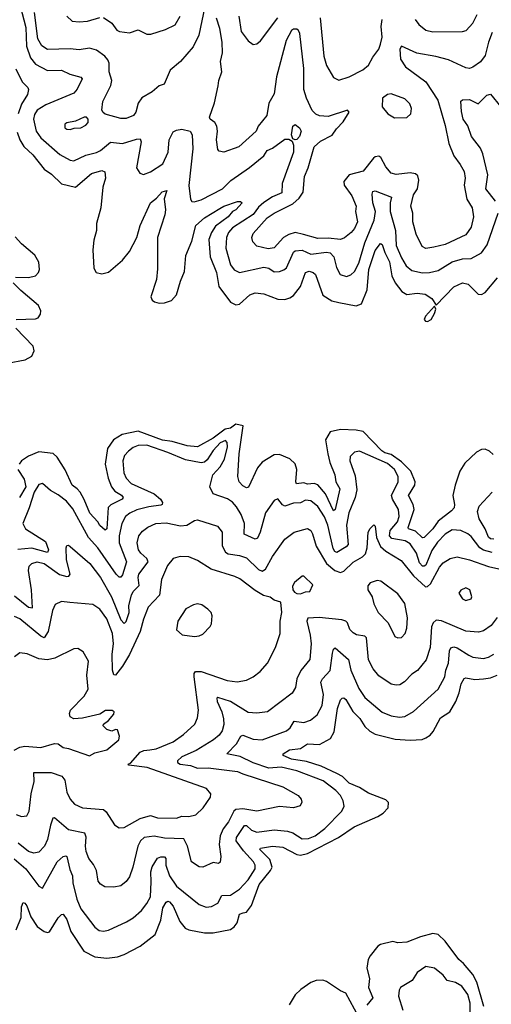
# Model space of a CAD drawing. Extents: x 1954678 to 2060275, y 904822 to 1016299.
# Tile 251 of 256: x 1975875 to 1978581, y 1002958 to 1008605. Entities that reach past the tile are written whole.
import ezdxf

# ---------------------------------------------------------------- set-up
doc = ezdxf.new("R2010")
doc.units = 0

msp = doc.modelspace()

# ---------------------------------------------------------------- linework, layer by layer
at = {"layer": '0CON20XD'}
for points in [[(1976945, 1008716.7), (1976902, 1008515), (1976870.3, 1008449.7), (1976796.5, 1008365), (1976738.1, 1008315), (1976704.2, 1008235.8), (1976674.3, 1008225.7), (1976635, 1008190.8), (1976575, 1008157.5), (1976555, 1008126), (1976540.4, 1008075), (1976526.7, 1008055), (1976485, 1008037.3), (1976455, 1008037.5), (1976365, 1008062.5), (1976352.7, 1008072.7), (1976346.2, 1008085), (1976352.5, 1008135), (1976397.1, 1008227.1), (1976402.7, 1008255), (1976388.8, 1008305), (1976388.2, 1008355), (1976380.5, 1008375), (1976363.3, 1008395), (1976315, 1008430.5), (1976275, 1008440.9), (1976215, 1008431.8), (1976165, 1008436.9), (1976035, 1008433.1), (1976001.8, 1008455), (1975979.6, 1008495), (1975959.3, 1008645)], [(1975877.1, 1008685), (1975910.3, 1008560.3), (1975913.7, 1008453.7), (1975937.4, 1008385), (1975965, 1008350), (1976035, 1008314.1), (1976115, 1008315.8), (1976161.8, 1008291.8), (1976226.2, 1008275), (1976232.9, 1008265), (1976205, 1008205.7), (1976185, 1008183.1), (1976025, 1008116.7), (1975974.7, 1008085), (1975959.6, 1008060.4), (1975953.1, 1008035), (1975968.8, 1007965), (1975996.5, 1007926.5), (1976105, 1007831.1), (1976165, 1007798.2), (1976185, 1007795.5), (1976255, 1007828.6), (1976315, 1007842.1), (1976338.2, 1007855), (1976395, 1007902.8), (1976465, 1007894.7), (1976545, 1007919.6), (1976565, 1007920.6), (1976571.2, 1007905), (1976545.6, 1007755.6), (1976564.3, 1007724.3), (1976585, 1007716.2), (1976625, 1007732.5), (1976695, 1007778.2), (1976726.2, 1007845), (1976732.8, 1007915), (1976755, 1007961.2), (1976775, 1007971.9), (1976805, 1007976.8), (1976852.7, 1007965), (1976863.4, 1007945), (1976867.7, 1007865), (1976844.6, 1007654.6), (1976854.5, 1007574.5), (1976862.4, 1007562.4), (1976875, 1007559.4), (1976915, 1007571.2), (1977037.8, 1007635), (1977086.9, 1007683.1), (1977192.8, 1007757.2), (1977275.2, 1007824.8), (1977294.8, 1007855.2), (1977325, 1007868.5), (1977395, 1007919.1), (1977418.6, 1007918.6), (1977437.1, 1007907.1), (1977445.4, 1007885.4), (1977446.5, 1007845), (1977380, 1007665), (1977378.4, 1007611.6), (1977325, 1007588.8), (1977275, 1007557), (1977245, 1007528.8), (1977215, 1007487.4), (1977095, 1007410.8), (1977071.8, 1007385), (1977061.1, 1007355), (1977058.2, 1007295), (1977085, 1007199.4), (1977105, 1007170.5), (1977135, 1007154.5), (1977275, 1007185.3), (1977305, 1007179.6), (1977335, 1007159.3), (1977365, 1007160), (1977390.7, 1007169.3), (1977405, 1007182), (1977445, 1007271.4), (1977455, 1007280), (1977495, 1007282), (1977545, 1007260.2), (1977635, 1007271.1), (1977655, 1007267.1), (1977677.5, 1007245), (1977692.9, 1007182.9), (1977713.1, 1007143.1), (1977748.7, 1007131.3), (1977775, 1007140.6), (1977795, 1007161.4), (1977821, 1007209), (1977855.7, 1007324.3), (1977907.5, 1007455), (1977916.2, 1007505), (1977900.4, 1007555), (1977897.8, 1007605), (1977901.3, 1007618.7), (1977915, 1007622.9), (1978007.8, 1007587.8), (1977999.7, 1007555), (1978000.4, 1007505), (1978031.2, 1007395), (1978035, 1007310), (1978065, 1007238.9), (1978092.7, 1007192.7), (1978125, 1007166.9), (1978185, 1007152.4), (1978225, 1007154.1), (1978275, 1007166.9), (1978355, 1007216.2), (1978415, 1007232.5), (1978465, 1007236), (1978525, 1007267.5), (1978556.5, 1007313.5), (1978619.2, 1007495)], [(1978143.3, 1008605), (1978165, 1008576.9), (1978205, 1008545.5), (1978245, 1008534.5), (1978415, 1008536.7), (1978437, 1008543), (1978475, 1008584.2), (1978498.9, 1008635)], [(1976144.4, 1008625), (1976175, 1008596.9), (1976215, 1008592.1), (1976263.9, 1008596.1), (1976335, 1008616.5)], [(1976355, 1008616.5), (1976403.9, 1008583.9), (1976432.5, 1008545), (1976446.5, 1008536.5), (1976505, 1008528.9), (1976555, 1008545.6), (1976605, 1008521.9), (1976628, 1008522), (1976711.1, 1008548.9), (1976766.2, 1008575), (1976795.4, 1008624.6)], [(1977014.1, 1008225), (1977016.9, 1008255), (1977034.2, 1008305), (1977027.3, 1008365), (1977038.1, 1008415), (1977036.2, 1008476.2), (1977022, 1008555), (1977003.9, 1008613.9)], [(1977131.3, 1008625), (1977145, 1008536.2), (1977185, 1008484), (1977215, 1008462.5), (1977235, 1008466), (1977256.2, 1008483.8), (1977355, 1008614.5)], [(1977599.5, 1008615), (1977619.6, 1008395), (1977635, 1008341.2), (1977675, 1008273.8), (1977705, 1008258.8), (1977765, 1008277.5), (1977842.7, 1008317.3), (1977875, 1008343.3), (1977900.2, 1008389.8), (1977934.4, 1008435), (1977945.4, 1008465), (1977953.9, 1008505), (1977948.2, 1008565), (1977953.7, 1008606.3)], [(1978585, 1008531.1), (1978563.4, 1008476.6), (1978545, 1008398.6), (1978517.8, 1008362.2), (1978475, 1008331.5), (1978455, 1008325.5), (1978435, 1008328.5), (1978334.7, 1008374.7), (1978263.1, 1008393.1), (1978152.7, 1008412.7), (1978065, 1008452.5), (1978054.7, 1008435.3), (1978058.7, 1008378.7), (1978087.7, 1008335), (1978205, 1008249.2), (1978273.9, 1008143.9), (1978315, 1007998.8), (1978336.1, 1007895), (1978364.7, 1007824.7), (1978402.7, 1007775), (1978423.9, 1007735), (1978430, 1007695), (1978424.2, 1007655), (1978440, 1007575), (1978470.4, 1007525), (1978478.5, 1007475), (1978464.6, 1007415), (1978435, 1007370), (1978315, 1007315.3), (1978250.4, 1007299.6), (1978205, 1007292.5), (1978184.7, 1007304.7), (1978149.2, 1007375), (1978129.6, 1007445), (1978129.6, 1007495), (1978119.3, 1007535), (1978135, 1007600.8), (1978156.5, 1007635), (1978164.7, 1007685), (1978158.8, 1007708.8), (1978145, 1007720.4), (1978115.8, 1007725.8), (1978035, 1007716.4), (1978006, 1007725), (1977975, 1007761.1), (1977946.2, 1007815), (1977935, 1007821.1), (1977915, 1007818.8), (1977905, 1007810.4), (1977845, 1007736.4), (1977765.7, 1007714.2), (1977734.2, 1007675.8), (1977736.1, 1007655), (1977780.4, 1007595), (1977805.9, 1007535), (1977801.8, 1007505), (1977812.5, 1007445), (1977795, 1007407.1), (1977775.6, 1007385), (1977737.3, 1007352.7), (1977715, 1007344), (1977645, 1007351.4), (1977585, 1007349.2), (1977502.3, 1007372.3), (1977455, 1007383.3), (1977417.9, 1007372.1), (1977388.5, 1007355), (1977335, 1007295.5), (1977300.4, 1007289.6), (1977235, 1007305.6), (1977211.4, 1007331.4), (1977206.5, 1007355), (1977215, 1007379.4), (1977295, 1007467.4), (1977335, 1007495.3), (1977442.2, 1007547.8), (1977478.9, 1007581.1), (1977501.4, 1007615), (1977508.2, 1007705), (1977529, 1007755), (1977564.6, 1007875), (1977601.2, 1007908.8), (1977668.3, 1007941.7), (1977691.9, 1007978.1), (1977730.7, 1008019.3), (1977765.4, 1008075), (1977755, 1008085.4), (1977645, 1008050), (1977595, 1008052.4), (1977573.4, 1008063.4), (1977553.4, 1008083.4), (1977519.3, 1008155), (1977505.3, 1008205), (1977505.7, 1008325), (1977481.9, 1008525), (1977475, 1008543.3), (1977465, 1008551.2), (1977445, 1008550), (1977435, 1008542.5), (1977403.8, 1008485), (1977347.9, 1008277.9), (1977335, 1008180), (1977305, 1008126.7), (1977292.2, 1008055), (1977242.5, 1007995), (1977232, 1007965), (1977132.5, 1007875), (1977045, 1007844.5), (1977020, 1007850), (1977010.8, 1007860.8), (1977004.3, 1007915), (1977009.4, 1007965), (1977005.6, 1007995), (1976994.7, 1008014.7), (1976967.5, 1008035), (1976964, 1008045), (1976991.8, 1008128.2), (1977014.1, 1008225)], [(1975853.1, 1008323.1), (1975888.3, 1008248.3), (1975922.2, 1008215), (1975925.5, 1008204.5), (1975919.4, 1008175), (1975885, 1008120.6), (1975865, 1008064.3)], [(1978025, 1008042), (1978095, 1008044), (1978118, 1008065), (1978122, 1008095), (1978112.1, 1008122.1), (1978085, 1008150), (1978005, 1008180), (1977984.3, 1008175.7), (1977955.9, 1008154.1), (1977954.2, 1008105), (1977986.7, 1008065), (1978025, 1008042)], [(1978604.7, 1007564.7), (1978549.7, 1007635), (1978561.2, 1007715), (1978532.4, 1007835), (1978518, 1007868), (1978467.3, 1007935), (1978445.2, 1007995.2), (1978419.6, 1008035), (1978408.5, 1008078.5), (1978405, 1008136.7), (1978415.7, 1008144.3), (1978455, 1008146.5), (1978505, 1008121.9), (1978555, 1008172), (1978575, 1008178), (1978635, 1008104.4)], [(1976165, 1007974.3), (1976187, 1007983), (1976225, 1007983.8), (1976255, 1008000), (1976266.7, 1008015), (1976266.7, 1008035), (1976257.5, 1008045), (1976245, 1008046), (1976195, 1008022.5), (1976145, 1008013.8), (1976134, 1008005), (1976134.3, 1007985), (1976145, 1007976), (1976165, 1007974.3)], [(1975860.5, 1007960.5), (1975876.2, 1007915), (1975897.8, 1007877.8), (1975949.4, 1007829.4), (1976015, 1007747.9), (1976058, 1007718), (1976115, 1007662.9), (1976195, 1007644.6), (1976287.1, 1007722.9), (1976345, 1007738.9), (1976362.3, 1007732.3), (1976366.7, 1007695), (1976352.3, 1007645), (1976340.5, 1007525), (1976315.9, 1007435), (1976314.7, 1007395), (1976299.9, 1007340.1), (1976293.6, 1007285), (1976300, 1007180), (1976313.8, 1007155), (1976345, 1007146.7), (1976385, 1007157.3), (1976465, 1007225.5), (1976505, 1007275.6), (1976547.2, 1007355), (1976565.6, 1007424.4), (1976625, 1007554.3), (1976659.6, 1007580.4), (1976691.7, 1007618.3), (1976718, 1007625), (1976702.7, 1007577.3), (1976711.9, 1007515), (1976708.2, 1007485), (1976664.4, 1007355), (1976665.3, 1007175.3), (1976659.1, 1007115), (1976627.5, 1007015), (1976635.6, 1006995.6), (1976647.5, 1006987.5), (1976675, 1006978.5), (1976705, 1006980.9), (1976745.6, 1006995), (1976775, 1007025.8), (1976796.7, 1007105), (1976819.4, 1007160.6), (1976828.5, 1007251.5), (1976862.5, 1007335), (1976885, 1007423.7), (1976935, 1007468.4), (1977022.7, 1007522.7)], [(1977455, 1007915.6), (1977442.2, 1007922.2), (1977434.7, 1007944.7), (1977442.7, 1007995), (1977455, 1008004.3), (1977480, 1007985), (1977490, 1007965), (1977480.5, 1007935), (1977465, 1007917.8), (1977455, 1007915.6)], [(1977022.7, 1007522.7), (1977045, 1007536), (1977125, 1007562.5), (1977142.4, 1007562.4), (1977150.6, 1007555), (1977115, 1007513.6), (1977095, 1007504.4), (1977070.4, 1007475), (1976998.9, 1007421.1), (1976974.3, 1007385), (1976960.6, 1007345), (1976966.7, 1007245), (1977003.8, 1007155), (1977017.8, 1007075), (1977085, 1006984.5), (1977115, 1006970), (1977135, 1006972.5), (1977195, 1007026.4), (1977225, 1007037.5), (1977275, 1007032.1), (1977355, 1007001.6), (1977395, 1007000.3), (1977425, 1007009.1), (1977445, 1007023.5), (1977485.1, 1007074.9), (1977515, 1007154.3), (1977535, 1007161.8), (1977558, 1007155), (1977572.6, 1007142.6), (1977614.4, 1007024.4), (1977665, 1006992.9), (1977705, 1006982.5), (1977805, 1006963.9), (1977835.8, 1006974.2), (1977867.8, 1007055), (1977878.3, 1007171.7), (1977915, 1007280.5), (1977945, 1007320.8), (1977955, 1007316.2), (1977969.2, 1007269.2), (1977995.4, 1007215.4), (1978009.6, 1007135), (1978029.2, 1007095), (1978066.3, 1007046.3), (1978095, 1007029.5), (1978155, 1007037.1), (1978201, 1007031), (1978239.4, 1007005), (1978265, 1006967.5), (1978365, 1007072.9), (1978415, 1007095.5), (1978447.9, 1007087.9), (1978505, 1007030), (1978525, 1007028), (1978545, 1007040), (1978616.4, 1007123.6)], [(1975851.3, 1007128.7), (1975925, 1007125.9), (1975965, 1007136.3), (1975982.6, 1007155), (1975988, 1007172), (1975984.8, 1007215), (1975961.5, 1007255), (1975885, 1007318.8), (1975849.4, 1007359.4)], [(1975854.8, 1006885.2), (1975965, 1006889.1), (1975980.6, 1006895), (1975994.5, 1006915), (1975996, 1006935), (1975982, 1006965), (1975881.2, 1007051.2), (1975837.1, 1007095)], [(1978215, 1006873.1), (1978235, 1006886), (1978255, 1006918.8), (1978262, 1006945), (1978255, 1006962.5), (1978202.2, 1006905), (1978196, 1006885), (1978203.3, 1006875), (1978215, 1006873.1)], [(1975805, 1006634.9), (1975906.4, 1006653.6), (1975944.5, 1006675.5), (1975956.8, 1006705), (1975952.2, 1006732.2), (1975853, 1006835)], [(1978429.1, 1006060.9), (1978399.2, 1006015), (1978372.2, 1005935), (1978359.6, 1005875), (1978369.8, 1005825), (1978367.3, 1005805), (1978352.5, 1005787.5), (1978275, 1005728.8), (1978245.4, 1005684.6), (1978195, 1005635.3), (1978185, 1005632.2), (1978145, 1005672.2), (1978105.6, 1005685), (1978102.6, 1005692.6), (1978137.9, 1005795), (1978132.2, 1005825), (1978106.1, 1005875), (1978141.3, 1005935), (1978144, 1005955), (1978118.5, 1006015), (1978065, 1006069.9), (1978005, 1006111.1), (1977970.3, 1006120.3), (1977951.9, 1006131.9), (1977845, 1006243.3), (1977805, 1006251.3), (1977715, 1006254.3), (1977655, 1006241.9), (1977629.7, 1006195), (1977641.9, 1006115), (1977654.1, 1006065), (1977683.2, 1005995), (1977689.2, 1005955), (1977711.4, 1005915), (1977685, 1005796.2), (1977675, 1005787.8), (1977628.3, 1005885), (1977585, 1005936.2), (1977565, 1005943.8), (1977525, 1005940.2), (1977505, 1005949), (1977462.6, 1005942.6), (1977458.4, 1005955), (1977465.2, 1006025), (1977455, 1006056.7), (1977425, 1006086.9), (1977365, 1006110.4), (1977335, 1006110), (1977265, 1006067.9), (1977239.3, 1006035), (1977186.9, 1005923.1), (1977175, 1005920.6), (1977155, 1005930.5), (1977134, 1005955), (1977126.2, 1005985), (1977134.2, 1006115), (1977156.2, 1006275), (1977115, 1006285.5), (1977085, 1006261.8), (1977054.2, 1006255.8), (1976984.9, 1006205), (1976895, 1006154.4), (1976835, 1006160.2), (1976750, 1006185), (1976693.2, 1006193.2), (1976555, 1006244.8), (1976463.5, 1006226.5), (1976412.5, 1006195), (1976378.2, 1006145), (1976365.8, 1006055), (1976382.9, 1005975), (1976401.8, 1005925), (1976420.7, 1005900.7), (1976458.1, 1005878.1), (1976468.9, 1005865), (1976462.9, 1005855), (1976397.2, 1005822.8), (1976382.8, 1005807.2), (1976375.4, 1005685), (1976365, 1005677.5), (1976335, 1005703.1), (1976322.5, 1005725), (1976276.2, 1005775), (1976245, 1005853.2), (1976221.9, 1005895), (1976203.8, 1005913.8), (1976175.8, 1005935.8), (1976135, 1006022.9), (1976089.6, 1006095), (1976066.3, 1006116.3), (1975985, 1006125.4), (1975925, 1006101.3), (1975885, 1006075.2), (1975871, 1006055)], [(1978585, 1005549), (1978535, 1005562.3), (1978515, 1005575.8), (1978465, 1005640), (1978445, 1005656.2), (1978405, 1005674.6), (1978355, 1005678.5), (1978315, 1005653.9), (1978270.9, 1005609.1), (1978239.4, 1005560.6), (1978205, 1005477.3), (1978195, 1005469.7), (1978185, 1005470.8), (1978169.2, 1005489.2), (1978152.1, 1005545), (1978115, 1005597.8), (1978085.5, 1005615.5), (1978009.5, 1005629.5), (1977996.2, 1005645), (1978000.9, 1005675), (1978041.6, 1005725), (1978051.1, 1005755), (1978048.1, 1005795), (1978013.6, 1005855), (1978008.2, 1005875), (1978046.5, 1005955), (1978045.7, 1005985), (1978025.8, 1006025), (1977985, 1006059.6), (1977825, 1006130.5), (1977795, 1006124.3), (1977770.9, 1006099.1), (1977768.2, 1006075), (1977778.6, 1006048.6), (1977798.7, 1005988.7), (1977808.8, 1005908.8), (1977800.3, 1005865), (1977763.7, 1005776.3), (1977750.6, 1005705), (1977760, 1005595), (1977748.6, 1005581.4), (1977695, 1005549.6), (1977682.3, 1005555), (1977672.6, 1005572.6), (1977642.3, 1005705), (1977624.1, 1005754.1), (1977585, 1005813.1), (1977545, 1005845.4), (1977515, 1005848.5), (1977485.6, 1005834.4), (1977445, 1005831.9), (1977395, 1005815.3), (1977381.6, 1005821.6), (1977355, 1005856), (1977335, 1005848), (1977285, 1005775.8), (1977254.7, 1005665), (1977238.5, 1005631.5), (1977225, 1005625.5), (1977163.2, 1005653.2), (1977165, 1005715.8), (1977145, 1005766.7), (1977118.3, 1005811.7), (1977095, 1005837.9), (1977066.6, 1005856.6), (1976985, 1005884.6), (1976964.7, 1005925), (1976982.7, 1005995), (1977025, 1006039.4), (1977048.8, 1006085), (1977066.9, 1006155), (1977065, 1006180), (1977055, 1006191.1), (1977025, 1006178.2), (1976985, 1006134.6), (1976949.9, 1006080.1), (1976935, 1006067.9), (1976915, 1006062.3), (1976825, 1006081.1), (1976725, 1006123.2), (1976605, 1006163.7), (1976555, 1006161.9), (1976525, 1006150.3), (1976499, 1006131), (1976476, 1006105), (1976466.4, 1006075), (1976472.4, 1006005), (1976485.2, 1005975.2), (1976515, 1005944.7), (1976645.4, 1005885), (1976682.3, 1005855), (1976694.6, 1005835), (1976692.9, 1005825), (1976685, 1005820.8), (1976615, 1005810.4), (1976547, 1005793), (1976507.5, 1005775), (1976482.5, 1005755), (1976461.2, 1005715), (1976446.1, 1005645), (1976446, 1005605), (1976488.4, 1005495), (1976465, 1005420.6), (1976455, 1005407.1), (1976445, 1005407.7), (1976427.9, 1005425), (1976323.9, 1005575), (1976270, 1005635), (1976180.3, 1005800.3), (1976143, 1005843), (1976095, 1005880.4), (1976051.4, 1005905), (1976005, 1005944.3), (1975985, 1005938.6), (1975957.5, 1005895), (1975929.1, 1005805), (1975892, 1005715), (1975907.5, 1005685), (1976022.6, 1005612.6), (1976039.2, 1005565), (1976035, 1005548.5), (1975945, 1005573.6), (1975863.8, 1005566.2)], [(1978590.3, 1006110.3), (1978570.8, 1006130.8), (1978545, 1006141.1), (1978525, 1006140.5), (1978495, 1006125.2), (1978429.1, 1006060.9)], [(1975864.1, 1006025), (1975900.4, 1005970.4), (1975909.9, 1005925), (1975873.1, 1005865)], [(1978595.2, 1005624.8), (1978575, 1005627.6), (1978565, 1005636.4), (1978545, 1005684.6), (1978511.5, 1005741.5), (1978500.7, 1005785), (1978510.3, 1005815), (1978584.7, 1005895)], [(1975845, 1005300), (1975925, 1005236.2), (1975948.6, 1005231.4), (1975943.3, 1005335), (1975924.7, 1005445.3), (1975929.8, 1005470.3), (1975945, 1005486.7), (1975975, 1005494.7), (1976014.4, 1005485), (1976102.2, 1005422.2), (1976145, 1005410.6), (1976156.8, 1005413.2), (1976163.8, 1005425), (1976143.8, 1005506.2), (1976140.8, 1005575), (1976145, 1005590), (1976155, 1005591.2), (1976165, 1005583.8), (1976276.2, 1005485), (1976339.1, 1005405), (1976401, 1005295), (1976455, 1005163.6), (1976475, 1005141.9), (1976485, 1005152.5), (1976502.9, 1005205), (1976501.3, 1005245), (1976515.7, 1005305), (1976525.3, 1005325), (1976560.1, 1005359.9), (1976554.8, 1005405), (1976558.8, 1005425), (1976612.3, 1005495), (1976604.7, 1005515), (1976569.2, 1005545), (1976556.7, 1005565), (1976548.7, 1005605), (1976558.5, 1005645), (1976578.7, 1005671.3), (1976608.9, 1005695), (1976655, 1005714.7), (1976715, 1005718.4), (1976797.7, 1005702.3), (1976833.6, 1005706.4), (1976877, 1005733), (1976895, 1005735.8), (1977010.2, 1005700.2), (1977036.7, 1005665), (1977036.5, 1005586.5), (1977055, 1005550), (1977071.4, 1005541.4), (1977135, 1005532.5), (1977175, 1005519.1), (1977245, 1005450.8), (1977265, 1005441.1), (1977285, 1005453.1), (1977325, 1005526.9), (1977395.7, 1005625), (1977448.8, 1005665), (1977526.8, 1005686.8), (1977544.5, 1005674.5), (1977555, 1005656), (1977576.2, 1005585), (1977635, 1005485.3), (1977682.5, 1005445), (1977715, 1005434.3), (1977735, 1005442), (1977787.3, 1005492.7), (1977840.9, 1005525), (1977857.8, 1005542.2), (1977868.8, 1005575), (1977873.1, 1005665), (1977885, 1005686.7), (1977907, 1005707), (1977915, 1005700), (1977922.7, 1005635), (1977944.3, 1005584.3), (1977976, 1005556), (1978062.7, 1005502.7), (1978134.3, 1005414.3), (1978202.9, 1005352.9), (1978215, 1005354.3), (1978231, 1005369), (1978284.1, 1005465), (1978305, 1005489.1), (1978344.7, 1005515.3), (1978385, 1005523.9), (1978455, 1005507.8), (1978565, 1005468.1), (1978641.8, 1005451.8)], [(1975855, 1004047.1), (1975885.8, 1004034.2), (1975915, 1004038.8), (1975928.6, 1004065), (1975940.8, 1004165), (1975956.8, 1004235), (1975955, 1004286.7), (1976055, 1004287.3), (1976116.2, 1004266.2), (1976133.2, 1004243.2), (1976145.5, 1004175), (1976163.5, 1004135), (1976190, 1004105), (1976235, 1004084.5), (1976355.3, 1004075.3), (1976371.4, 1004061.4), (1976418, 1003988), (1976445, 1003970.6), (1976475, 1003971.5), (1976565, 1004022.8), (1976625, 1004040), (1976665, 1004026.8), (1976775, 1004024.6), (1976805, 1004036.2), (1976844.6, 1004035.4), (1976885.4, 1004044.6), (1976928, 1004085), (1976970, 1004145), (1976971.2, 1004165), (1976946.2, 1004195), (1976605.2, 1004315.2), (1976500, 1004330), (1976496.7, 1004335), (1976509.8, 1004340.2), (1976565, 1004403.2), (1976587, 1004413), (1976622.2, 1004417.8), (1976656.8, 1004423.2), (1976755, 1004463.9), (1976815, 1004504.5), (1976879.1, 1004565), (1976895, 1004600), (1976900.4, 1004645), (1976876.5, 1004835), (1976875.5, 1004855), (1976882.7, 1004867.3), (1976915, 1004866.8), (1977065, 1004814.7), (1977122.6, 1004807.4), (1977175, 1004816.5), (1977214.5, 1004835.5), (1977254.4, 1004865.6), (1977295.8, 1004915), (1977342.9, 1005005), (1977370, 1005085), (1977370, 1005155), (1977379.4, 1005205), (1977373.8, 1005263.8), (1977335, 1005276.2), (1977312.5, 1005292.5), (1977272.9, 1005302.9), (1977225, 1005331.5), (1977138.3, 1005398.3), (1977109.5, 1005410.5), (1976972.6, 1005452.6), (1976895, 1005502.5), (1976845, 1005523.3), (1976795, 1005526.7), (1976755, 1005514.2), (1976723.5, 1005475), (1976687.9, 1005395), (1976676.7, 1005305), (1976611.5, 1005235), (1976584.2, 1005165.8), (1976565.3, 1005095), (1976505.5, 1004964.5), (1976465, 1004896.4), (1976425, 1004845.6), (1976415, 1004847.5), (1976406.8, 1004875), (1976405.6, 1004965), (1976412.8, 1005025), (1976407.4, 1005085), (1976375, 1005168.2), (1976335, 1005223.3), (1976295, 1005251.1), (1976162.5, 1005262.5), (1976115, 1005267.1), (1976078.7, 1005251.3), (1976063.8, 1005216.2), (1976038.6, 1005095), (1976015, 1005060.4), (1975995, 1005068.4), (1975875, 1005167.9), (1975845, 1005182.7)], [(1977485, 1005312.9), (1977515, 1005324), (1977540, 1005325), (1977556.4, 1005363.6), (1977505, 1005413.3), (1977495, 1005412.5), (1977452.2, 1005377.8), (1977440, 1005355), (1977442, 1005335), (1977451.1, 1005321.1), (1977463.9, 1005313.9), (1977485, 1005312.9)], [(1978045, 1005060), (1978065, 1005062), (1978086, 1005085), (1978095.6, 1005115), (1978099.2, 1005175), (1978085, 1005256.7), (1978045, 1005312), (1977947.5, 1005385), (1977925, 1005387.5), (1977885.8, 1005374.2), (1977872.7, 1005357.3), (1977872, 1005335), (1977896.2, 1005295), (1977905.8, 1005255), (1977931.9, 1005205), (1977989.2, 1005145), (1978027.3, 1005067.3), (1978045, 1005060)], [(1978435, 1005274), (1978465, 1005283.8), (1978468.8, 1005295), (1978456.7, 1005335), (1978435, 1005346.7), (1978405, 1005332.5), (1978393.8, 1005315), (1978415, 1005282.5), (1978435, 1005274)], [(1976877.7, 1005067.7), (1976905, 1005070.8), (1976925, 1005081.2), (1976968, 1005125), (1976975, 1005140), (1976978.6, 1005185), (1976972.5, 1005205), (1976954.5, 1005224.5), (1976919.1, 1005249.1), (1976895, 1005254.3), (1976871.3, 1005248.7), (1976828.8, 1005225), (1976782.5, 1005155), (1976774, 1005105), (1976805.9, 1005075.9), (1976877.7, 1005067.7)], [(1978615, 1005176.5), (1978579.6, 1005130.4), (1978535, 1005098.9), (1978507.5, 1005092.5), (1978435, 1005098.5), (1978295, 1005157.8), (1978265, 1005160.4), (1978246.2, 1005145), (1978236.7, 1005123.3), (1978229.3, 1005005), (1978206.4, 1004933.6), (1978157.6, 1004872.4), (1978125, 1004850.6), (1978083.1, 1004806.9), (1978055, 1004790.5), (1978035, 1004787.5), (1978005, 1004793.5), (1977935, 1004841.5), (1977901.8, 1004881.8), (1977876.5, 1004933.5), (1977865, 1005059.4), (1977855, 1005069.2), (1977807.3, 1005077.3), (1977788.3, 1005088.3), (1977768.3, 1005108.3), (1977755.4, 1005145), (1977745.8, 1005155.8), (1977723.6, 1005163.6), (1977593.6, 1005176.4), (1977528.5, 1005171.5), (1977521.8, 1005155), (1977541.1, 1005075), (1977546, 1005025), (1977539.1, 1004935), (1977487, 1004873), (1977465.4, 1004825), (1977456.5, 1004775), (1977438.1, 1004741.9), (1977295.8, 1004635), (1977235, 1004627.5), (1977185, 1004630.8), (1977085, 1004694.8), (1977011.8, 1004718.2), (1977005.6, 1004714.4), (1977006.8, 1004695), (1977035, 1004634.4), (1977044.2, 1004595.8), (1977045, 1004562.5), (1977036.7, 1004526.7), (1977018.8, 1004501.2), (1976987.5, 1004475), (1976887, 1004413), (1976805, 1004376.8), (1976779.6, 1004355), (1976780, 1004345), (1976795.8, 1004335), (1976855, 1004327.6), (1976895, 1004311.7), (1976956.6, 1004313.4), (1977125, 1004293.8), (1977155, 1004278.8), (1977384.5, 1004204.5), (1977472.9, 1004155), (1977488.9, 1004135), (1977492.5, 1004117.5), (1977484.1, 1004095.9), (1977445.8, 1004084.2), (1977365, 1004092.7), (1977235, 1004064.7), (1977155, 1004078.3), (1977115, 1004074.7), (1977103.1, 1004065), (1977072.8, 1004005), (1977042.7, 1003965), (1977025.3, 1003925), (1977018.4, 1003875), (1977028.1, 1003805), (1977025, 1003773.3), (1977015, 1003766.2), (1976985, 1003772), (1976925, 1003744.3), (1976905, 1003745.8), (1976860, 1003775), (1976838.2, 1003865), (1976816.4, 1003906.4), (1976705, 1003911.2), (1976647.1, 1003922.9), (1976588.1, 1003915), (1976566.9, 1003895), (1976552.9, 1003865), (1976524.7, 1003745.3), (1976505, 1003689.2), (1976485, 1003662.5), (1976455, 1003637.5), (1976415, 1003629.4), (1976362.4, 1003632.4), (1976337.6, 1003647.6), (1976325, 1003663.8), (1976315.5, 1003725), (1976298.8, 1003758.8), (1976270.5, 1003795), (1976256.9, 1003835), (1976252, 1003865), (1976256.4, 1003916.4), (1976249.3, 1003939.3), (1976155, 1003957.8), (1976075, 1004028), (1976064.3, 1004025), (1976051.6, 1003985), (1976035, 1003903.8), (1976017.9, 1003865), (1975985, 1003829.5), (1975955, 1003823.9), (1975925, 1003834.7), (1975865, 1003882.5)], [(1975843.8, 1004416.2), (1975875, 1004432.5), (1975905, 1004438.9), (1975995, 1004430), (1976075, 1004454.4), (1976095, 1004451.9), (1976125, 1004431.1), (1976155, 1004425.7), (1976275, 1004383.1), (1976305, 1004400), (1976375, 1004416.9), (1976444.2, 1004475), (1976446.9, 1004495), (1976435, 1004531.2), (1976425, 1004533.8), (1976403.6, 1004523.6), (1976374.2, 1004534.2), (1976354, 1004555), (1976356.2, 1004565), (1976385, 1004585.6), (1976415, 1004622), (1976416.9, 1004635), (1976405, 1004642.9), (1976367.4, 1004642.6), (1976335, 1004621.4), (1976235, 1004598.9), (1976185.8, 1004595.8), (1976165, 1004607.5), (1976160.8, 1004625), (1976166, 1004645), (1976245, 1004725.8), (1976267.8, 1004765), (1976259.4, 1004845), (1976269.2, 1004925), (1976238.8, 1004978.8), (1976208.6, 1004998.6), (1976185, 1004995.7), (1976077.1, 1004942.9), (1976035, 1004932.9), (1975985, 1004939.6), (1975918.1, 1004968.1), (1975875.6, 1004974.4), (1975845, 1004951.4)], [(1977531, 1003909), (1977570, 1003925), (1977624.8, 1003965.2), (1977722.7, 1004065), (1977735.5, 1004095), (1977730.9, 1004125), (1977714.6, 1004155), (1977688.2, 1004185), (1977615, 1004240), (1977465, 1004296), (1977375, 1004318.8), (1977305, 1004312.8), (1977215, 1004342), (1977139.8, 1004379.8), (1977062.5, 1004395), (1977119.2, 1004450.8), (1977144.2, 1004495.8), (1977155, 1004501.5), (1977215, 1004479.4), (1977265, 1004474.1), (1977405, 1004526.2), (1977425.9, 1004544.1), (1977448.5, 1004581.5), (1977505, 1004574.7), (1977543.4, 1004586.6), (1977581.1, 1004618.9), (1977609.2, 1004670.8), (1977618.1, 1004735), (1977602.3, 1004805), (1977611.2, 1004825), (1977656.8, 1004873.2), (1977668.5, 1004971.5), (1977675.4, 1004994.6), (1977685, 1005003.1), (1977761.5, 1004935), (1977773.8, 1004875), (1977819.8, 1004769.8), (1977855, 1004716.5), (1977955, 1004632.7), (1978005, 1004612.5), (1978054.6, 1004605.4), (1978085, 1004608.5), (1978135, 1004636.4), (1978276.2, 1004765), (1978313.2, 1004835), (1978319.7, 1004875), (1978335.3, 1004915), (1978341.1, 1004985), (1978348.2, 1005001.8), (1978365, 1005007.3), (1978385, 1005002.1), (1978450.8, 1004960.8), (1978475, 1004949.1), (1978535, 1004940.3), (1978565, 1004947.8), (1978595, 1004965.4)], [(1975854.8, 1003385), (1975882.2, 1003455), (1975885, 1003517.5), (1975895, 1003541.4), (1975905, 1003537.8), (1975915, 1003521.9), (1975939.2, 1003459.2), (1975974.7, 1003405), (1976015, 1003376.2), (1976035, 1003368.9), (1976045, 1003372.9), (1976095, 1003453.8), (1976115, 1003473.5), (1976125, 1003474.5), (1976145, 1003444.4), (1976168.6, 1003375), (1976242.3, 1003262.3), (1976305, 1003230.5), (1976375, 1003222.5), (1976435, 1003230.4), (1976475, 1003242.7), (1976565, 1003291.8), (1976652.4, 1003357.6), (1976685, 1003440), (1976695, 1003511.4), (1976715, 1003543.6), (1976725, 1003549.2), (1976735, 1003546.1), (1976755, 1003520), (1976793.2, 1003433.2), (1976824.8, 1003394.8), (1976844.8, 1003384.8), (1976935, 1003367.1), (1976985, 1003367.8), (1977085, 1003387.3), (1977105, 1003401.5), (1977122.9, 1003425), (1977135.9, 1003474.1), (1977156.6, 1003483.4), (1977175, 1003486.9), (1977205, 1003524.6), (1977248.2, 1003645), (1977314.3, 1003725), (1977322.6, 1003745), (1977309, 1003789), (1977251.5, 1003845), (1977255.7, 1003854.3), (1977325, 1003864.3), (1977385, 1003858.4), (1977465, 1003816.4), (1977485, 1003813.8), (1977525, 1003822.6), (1977702.9, 1003915), (1977793.6, 1003976.4), (1977929.4, 1004035), (1977959.5, 1004055), (1977988.9, 1004085), (1977990.4, 1004115), (1977975, 1004131.1), (1977875, 1004169.7), (1977825, 1004201), (1977765, 1004225.8), (1977727, 1004265), (1977695, 1004282.1), (1977605, 1004323.3), (1977519.5, 1004349.5), (1977435, 1004364), (1977387.1, 1004385), (1977385.7, 1004395), (1977423.4, 1004416.6), (1977485.2, 1004424.8), (1977525, 1004451.3), (1977595, 1004447.4), (1977658.2, 1004481.8), (1977679.6, 1004520.4), (1977698.6, 1004655), (1977715, 1004704.2), (1977725, 1004714.4), (1977735, 1004715.6), (1977745, 1004705.8), (1977786.3, 1004636.3), (1977826.5, 1004596.5), (1977855, 1004552), (1977883.7, 1004523.7), (1977915, 1004506.4), (1978028.5, 1004478.5), (1978115, 1004473.5), (1978183, 1004477), (1978205, 1004485.5), (1978229.5, 1004500.5), (1978247.6, 1004522.4), (1978288.9, 1004601.1), (1978342.5, 1004635), (1978377.1, 1004695), (1978396, 1004744), (1978407.1, 1004795), (1978424, 1004826), (1978435, 1004830.9), (1978485, 1004820.8), (1978535, 1004824.7), (1978575, 1004830.3), (1978615, 1004845.9)], [(1975843.1, 1003793.1), (1975909.7, 1003735), (1975985, 1003635.8), (1976005, 1003624), (1976089.6, 1003775), (1976125, 1003805.6), (1976138.9, 1003808.9), (1976145.3, 1003805.3), (1976161.7, 1003731.7), (1976177.3, 1003695), (1976180, 1003655), (1976201.7, 1003561.7), (1976225, 1003505.8), (1976305, 1003399.4), (1976331.2, 1003381.2), (1976355, 1003376.7), (1976385, 1003383.3), (1976488.3, 1003431.7), (1976525, 1003453.8), (1976574.2, 1003495.8), (1976605, 1003535.6), (1976625.9, 1003575), (1976629, 1003661), (1976626.9, 1003716.9), (1976634.6, 1003745.4), (1976664.8, 1003795.2), (1976685, 1003804), (1976705, 1003803.8), (1976713.8, 1003795), (1976712.5, 1003755), (1976733.4, 1003695), (1976775, 1003634.6), (1976905, 1003529.4), (1976945, 1003515.5), (1976975, 1003518.5), (1977012.2, 1003537.8), (1977035, 1003582.5), (1977085, 1003583.8), (1977135, 1003618.2), (1977185, 1003671.8), (1977224.7, 1003735), (1977225.3, 1003755), (1977215.9, 1003775), (1977157.8, 1003837.8), (1977115.9, 1003895), (1977119.2, 1003915), (1977165, 1003983.3), (1977175, 1003983.6), (1977205, 1003956.4), (1977235, 1003944.7), (1977335, 1003957.8), (1977410.3, 1003950.3), (1977441.1, 1003941.1), (1977495, 1003906), (1977531, 1003909)], [(1978537.5, 1002945), (1978497.9, 1003085), (1978475, 1003128.6), (1978421.8, 1003191.8), (1978395, 1003214), (1978315, 1003320), (1978275, 1003358.8), (1978245, 1003364.4), (1978174.6, 1003345.4), (1978095.5, 1003314.5), (1978045, 1003310.5), (1978015, 1003317.8), (1977945, 1003300.6), (1977928.5, 1003291.5), (1977885, 1003235.7), (1977874.5, 1003215), (1977866.7, 1003165), (1977882.3, 1003105), (1977876.8, 1003055), (1977900, 1002995), (1977866.8, 1002953.2)], [(1978458.6, 1002898.6), (1978459.3, 1002965), (1978445, 1003014.5), (1978411.2, 1003061.2), (1978375, 1003083.1), (1978327.1, 1003095), (1978304.5, 1003125), (1978255, 1003164.4), (1978205, 1003174.3), (1978155, 1003140), (1978125.9, 1003094.1), (1978060, 1003055), (1978050.9, 1003039.1), (1978048.5, 1003005), (1978072.5, 1002925)], [(1977845, 1002837.5), (1977745, 1003021.6), (1977715, 1003034.7), (1977635, 1003088.8), (1977613.1, 1003096.9), (1977575, 1003094.1), (1977545, 1003083.3), (1977486.8, 1003043.2), (1977455, 1003011.8), (1977421.1, 1002955)]]:
    msp.add_lwpolyline(points, dxfattribs=at)

doc.saveas('drawing.dxf')
